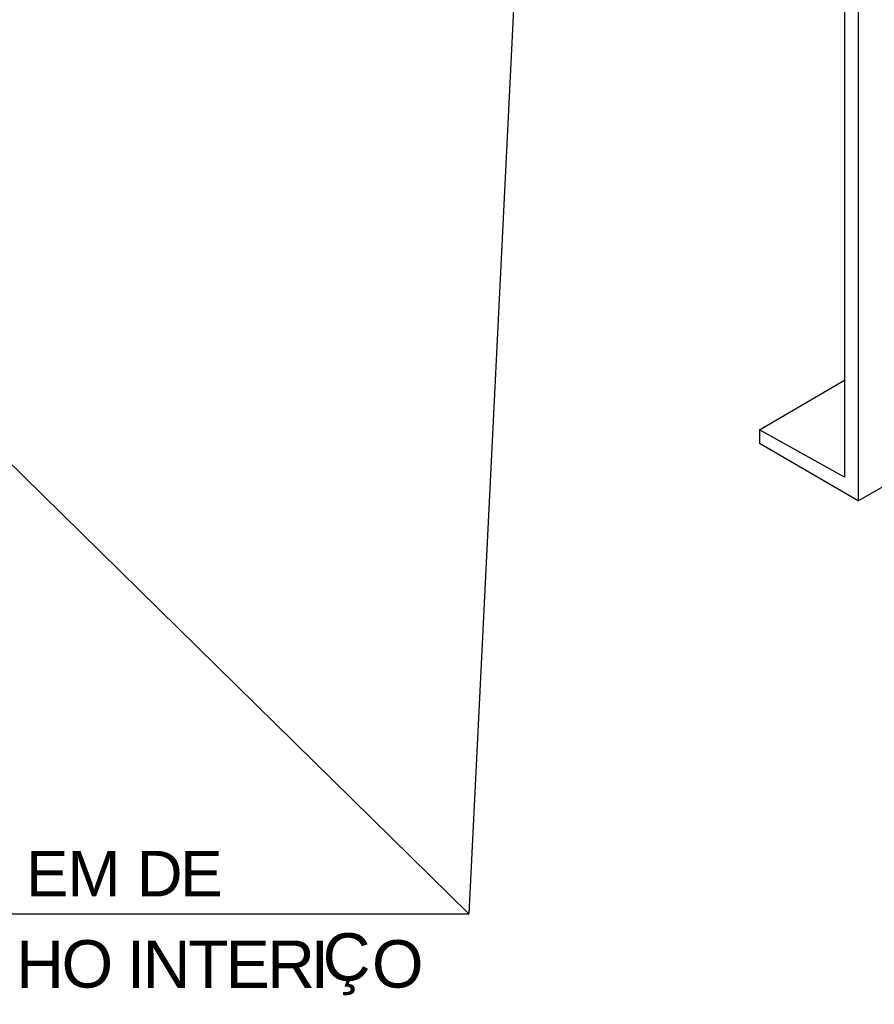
# Model space of a CAD drawing. Header units: millimetres. Extents: x 4476070 to 4476182, y -30324732 to -30324697.
# Tile 24 of 70: x 4476094.834 to 4476095.654, y -30324720.884 to -30324719.939. Entities that reach past the tile are written whole.
import ezdxf

# ---------------------------------------------------------------- set-up
doc = ezdxf.new("R2010")
doc.units = ezdxf.units.MM
doc.styles.get("Standard").update_dxf_attribs({"font": 'arial.ttf'})

msp = doc.modelspace()

# ---------------------------------------------------------------- linework, layer by layer
at = {"linetype": 'Continuous'}
for points in [[(4476095.62486, -30324717.08059), (4476095.62486, -30324720.3782)], [(4476095.63813, -30324717.07301), (4476095.63813, -30324720.40095)], [(4476095.32335, -30324719.60452), (4476095.26457, -30324720.79727)], [(4476094.50227, -30324720.04825), (4476095.26457, -30324720.79727)], [(4476095.54332, -30324720.33269), (4476095.62486, -30324720.28528)], [(4476095.62486, -30324720.3782), (4476095.54332, -30324720.33269)], [(4476095.54332, -30324720.33269), (4476095.54332, -30324720.34596)], [(4476095.63813, -30324720.40095), (4476095.74432, -30324720.34027)], [(4476095.63813, -30324720.40095), (4476095.54332, -30324720.34596)], [(4476094.20645, -30324720.79727), (4476095.26457, -30324720.79727)]]:
    msp.add_lwpolyline(points, dxfattribs=at)

# ---------------------------------------------------------------- texts
at = {"linetype": 'Continuous', "attachment_point": 4}
for s, insert, char_height, width in [('{\\fHelvetica|b0|i0|c1|p15;E}', (4476094.8398, -30324720.75867), 0.0436141, 0.0493029), ('{\\fHelvetica|b0|i0|c1|p15;M}', (4476094.87962, -30324720.75867), 0.0436141, 0.0493029), ('{\\fHelvetica|b0|i0|c1|p15;D}', (4476094.94599, -30324720.75867), 0.0436141, 0.0493029), ('{\\fHelvetica|b0|i0|c1|p15;E}', (4476094.98771, -30324720.75867), 0.0436141, 0.0511992), ('{\\fHelvetica|b0|i0|c1|p15;H}', (4476094.83032, -30324720.84563), 0.0455104, 0.0493029), ('{\\fHelvetica|b0|i0|c1|p15;O}', (4476094.87393, -30324720.84563), 0.0455104, 0.0493029), ('{\\fHelvetica|b0|i0|c1|p15;I}', (4476094.93651, -30324720.84563), 0.0455104, 0.0493029), ('{\\fHelvetica|b0|i0|c1|p15;N}', (4476094.95168, -30324720.84563), 0.0455104, 0.0493029), ('{\\fHelvetica|b0|i0|c1|p15;T}', (4476094.9953, -30324720.84563), 0.0455104, 0.0493029), ('{\\fHelvetica|b0|i0|c1|p15;E}', (4476095.03132, -30324720.84563), 0.0455104, 0.0493029), ('{\\fHelvetica|b0|i0|c1|p15;R}', (4476095.07115, -30324720.84563), 0.0455104, 0.0493029), ('{\\fHelvetica|b0|i0|c1|p15;I}', (4476095.11286, -30324720.84563), 0.0455104, 0.0493029), ('{\\fHelvetica|b0|i0|c0|p15;Ç}', (4476095.12436, -30324720.84563), 0.0455104, 0.0493029), ('{\\fHelvetica|b0|i0|c1|p15;O}', (4476095.17165, -30324720.84563), 0.0455104, 0.0493029)]:
    msp.add_mtext(s, dxfattribs=dict(at, insert=insert, char_height=char_height, width=width))

doc.saveas('drawing.dxf')
